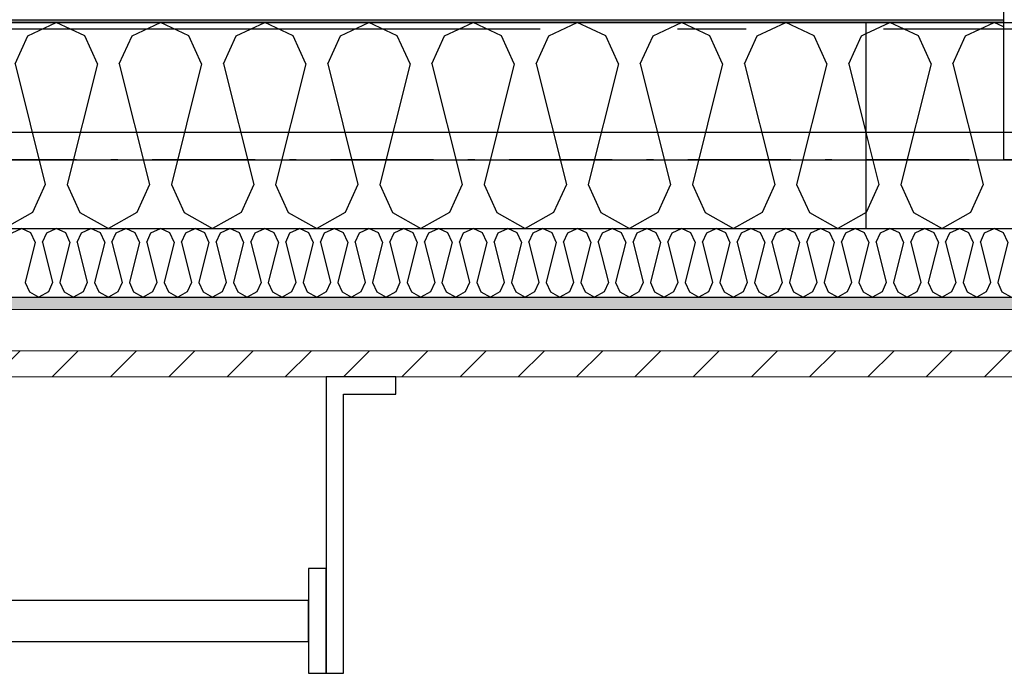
# Model space of a CAD drawing. Header units: millimetres. Extents: x -117798 to 93698, y -182207 to 252400.
# Tile 106 of 222: x -65890 to -65173, y -26286 to -25810. Entities that reach past the tile are written whole.
import ezdxf
from ezdxf.enums import TextEntityAlignment as Align

# ---------------------------------------------------------------- set-up
doc = ezdxf.new("R2010")
doc.units = ezdxf.units.MM
doc.header["$LTSCALE"] = 0.5
doc.header["$MEASUREMENT"] = 0
for name, pattern in [('Akselinje', [1500, 1000, -200, 100, -200]), ('Over snittplan', [260, 150, -50, 10, -50]), ('PLINE', [0])]:
    doc.linetypes.add(name, pattern=pattern)
for name, color, linetype in [('222- Søyler', 7, 'Continuous'), ('222- Søyler  (Skravur)', 7, 'Continuous'), ('223- Bjelker', 7, 'Continuous'), ('232- Ikke-bærende yttervegger', 7, 'Continuous'), ('232- Ikke-bærende yttervegger (Skravur)', 7, 'Continuous'), ('232- Ikke-bærende yttervegger (Skravur)(Nye konstruksjoner)', 7, 'Continuous'), ('232- Ikke-bærende yttervegger(Nye konstruksjoner)', 7, 'Continuous'), ('235- Utvendig kledning og overflate (Skravur)(Nye konstruksjoner)', 7, 'Continuous'), ('251- Frittbærende dekker', 7, 'Continuous'), ('261- Primærkonstruksjon (tak)', 7, 'Continuous'), ('262- Taktekking(Nye konstruksjoner)', 7, 'Continuous'), ('282- Utvendige trapper(Nye konstruksjoner)', 7, 'Continuous'), ('82-- Modullinjer', 7, 'Continuous'), ('862- M___Nettoareal(Nye konstruksjoner)', 7, 'Continuous'), ('862- M___Nettoareal(Polylinje)(Nye konstruksjoner)', 7, 'Continuous'), ('862- M___Nettoareal(Tekst)(Nye konstruksjoner)', 7, 'Continuous')]:
    doc.layers.add(name, color=color, linetype=linetype)
doc.layers.add('235- Utvendig kledning og overflate(Nye konstruksjoner)', color=7, linetype='Continuous', lineweight=0)
doc.styles.add('GENERATED_STYLE_1', font='arial.ttf')
doc.styles.add('GENERATED_STYLE_4', font='arial.ttf')

# ---------------------------------------------------------------- blocks, each defined once
blk = doc.blocks.new('Teknisk vent._A-214_26', base_point=(-66816.58, -20004.17))
at = {"layer": '862- M___Nettoareal(Polylinje)(Nye konstruksjoner)', "linetype": 'PLINE', "flags": 128}
blk.add_lwpolyline([(-70728.16, -18466.93), (-68648.16, -18466.93), (-68648.16, -25811.93), (-68573.16, -25811.93), (-68573.16, -25749.43), (-65173.16, -25749.43), (-65173.16, -25811.93), (-64973.16, -25811.93), (-64973.16, -25749.43), (-64405.66, -25749.43), (-64405.66, -15084.43), (-64973.16, -15084.43), (-64973.16, -15111.93), (-65173.16, -15111.93), (-65173.16, -15084.43), (-68573.16, -15084.43), (-68573.16, -15111.93), (-68773.16, -15111.93), (-68773.16, -15096.93), (-70728.16, -15096.93)], close=True, dxfattribs=at)
at = {"layer": '862- M___Nettoareal(Tekst)(Nye konstruksjoner)', "style": 'GENERATED_STYLE_1'}
for tag, height, p in [('DUMMY_862', 150, (-66934.44, -19409.62)), ('ROOM_NAME', 150, (-66934.44, -20633)), ('DUMMY_861', 100, (-67091.58, -20232.75)), ('ROOM_NUMBER', 100, (-67091.58, -20621.57)), ('DUMMY_863', 100, (-66698.73, -20598.71))]:
    blk.add_attdef(tag, text='', height=height, rotation=90, dxfattribs=at).set_placement(p, align=Align.TOP_LEFT)
blk = doc.blocks.new('*X424')
at = {"layer": '235- Utvendig kledning og overflate (Skravur)(Nye konstruksjoner)', "linetype": 'PLINE'}
for p, q in [((-65895.15, -25965.2), (-65888.24, -25961.93)), ((-65881.34, -25965.2), (-65888.24, -25961.93)), ((-65878.25, -25971.97), (-65881.34, -25965.2)), ((-65872.94, -25971.97), (-65869.86, -25965.2)), ((-65869.86, -25965.2), (-65862.95, -25961.93)), ((-65856.04, -25965.2), (-65862.95, -25961.93)), ((-65852.96, -25971.97), (-65856.04, -25965.2)), ((-65847.65, -25971.97), (-65844.57, -25965.2)), ((-65844.57, -25965.2), (-65837.66, -25961.93)), ((-65830.75, -25965.2), (-65837.66, -25961.93)), ((-65827.67, -25971.97), (-65830.75, -25965.2)), ((-65822.36, -25971.97), (-65819.27, -25965.2)), ((-65819.27, -25965.2), (-65812.37, -25961.93)), ((-65805.46, -25965.2), (-65812.37, -25961.93)), ((-65802.38, -25971.97), (-65805.46, -25965.2)), ((-65797.06, -25971.97), (-65793.98, -25965.2)), ((-65793.98, -25965.2), (-65787.07, -25961.93)), ((-65780.17, -25965.2), (-65787.07, -25961.93)), ((-65777.08, -25971.97), (-65780.17, -25965.2)), ((-65771.77, -25971.97), (-65768.69, -25965.2)), ((-65768.69, -25965.2), (-65761.78, -25961.93)), ((-65754.87, -25965.2), (-65761.78, -25961.93)), ((-65751.79, -25971.97), (-65754.87, -25965.2)), ((-65746.48, -25971.97), (-65743.39, -25965.2)), ((-65743.39, -25965.2), (-65736.49, -25961.93)), ((-65729.58, -25965.2), (-65736.49, -25961.93)), ((-65726.5, -25971.97), (-65729.58, -25965.2)), ((-65721.18, -25971.97), (-65718.1, -25965.2)), ((-65718.1, -25965.2), (-65711.19, -25961.93)), ((-65704.29, -25965.2), (-65711.19, -25961.93)), ((-65701.2, -25971.97), (-65704.29, -25965.2)), ((-65695.89, -25971.97), (-65692.81, -25965.2)), ((-65692.81, -25965.2), (-65685.9, -25961.93)), ((-65678.99, -25965.2), (-65685.9, -25961.93)), ((-65675.91, -25971.97), (-65678.99, -25965.2)), ((-65670.6, -25971.97), (-65667.51, -25965.2)), ((-65667.51, -25965.2), (-65660.61, -25961.93)), ((-65653.7, -25965.2), (-65660.61, -25961.93)), ((-65650.62, -25971.97), (-65653.7, -25965.2)), ((-65645.3, -25971.97), (-65642.22, -25965.2)), ((-65642.22, -25965.2), (-65635.31, -25961.93)), ((-65628.41, -25965.2), (-65635.31, -25961.93)), ((-65625.33, -25971.97), (-65628.41, -25965.2)), ((-65620.01, -25971.97), (-65616.93, -25965.2)), ((-65616.93, -25965.2), (-65610.02, -25961.93)), ((-65603.11, -25965.2), (-65610.02, -25961.93)), ((-65600.03, -25971.97), (-65603.11, -25965.2)), ((-65594.72, -25971.97), (-65591.64, -25965.2)), ((-65591.64, -25965.2), (-65584.73, -25961.93)), ((-65577.82, -25965.2), (-65584.73, -25961.93)), ((-65574.74, -25971.97), (-65577.82, -25965.2)), ((-65569.43, -25971.97), (-65566.34, -25965.2)), ((-65566.34, -25965.2), (-65559.44, -25961.93)), ((-65552.53, -25965.2), (-65559.44, -25961.93)), ((-65549.45, -25971.97), (-65552.53, -25965.2)), ((-65544.13, -25971.97), (-65541.05, -25965.2)), ((-65541.05, -25965.2), (-65534.14, -25961.93)), ((-65527.24, -25965.2), (-65534.14, -25961.93)), ((-65524.15, -25971.97), (-65527.24, -25965.2)), ((-65518.84, -25971.97), (-65515.76, -25965.2)), ((-65515.76, -25965.2), (-65508.85, -25961.93)), ((-65501.94, -25965.2), (-65508.85, -25961.93)), ((-65498.86, -25971.97), (-65501.94, -25965.2)), ((-65493.55, -25971.97), (-65490.46, -25965.2)), ((-65490.46, -25965.2), (-65483.56, -25961.93)), ((-65476.65, -25965.2), (-65483.56, -25961.93)), ((-65473.57, -25971.97), (-65476.65, -25965.2)), ((-65468.25, -25971.97), (-65465.17, -25965.2)), ((-65465.17, -25965.2), (-65458.26, -25961.93)), ((-65451.36, -25965.2), (-65458.26, -25961.93)), ((-65448.27, -25971.97), (-65451.36, -25965.2)), ((-65442.96, -25971.97), (-65439.88, -25965.2)), ((-65439.88, -25965.2), (-65432.97, -25961.93)), ((-65426.06, -25965.2), (-65432.97, -25961.93)), ((-65422.98, -25971.97), (-65426.06, -25965.2)), ((-65417.67, -25971.97), (-65414.58, -25965.2)), ((-65414.58, -25965.2), (-65407.68, -25961.93)), ((-65400.77, -25965.2), (-65407.68, -25961.93)), ((-65397.69, -25971.97), (-65400.77, -25965.2)), ((-65392.37, -25971.97), (-65389.29, -25965.2)), ((-65389.29, -25965.2), (-65382.38, -25961.93)), ((-65375.48, -25965.2), (-65382.38, -25961.93)), ((-65372.4, -25971.97), (-65375.48, -25965.2)), ((-65367.08, -25971.97), (-65364, -25965.2)), ((-65364, -25965.2), (-65357.09, -25961.93)), ((-65350.18, -25965.2), (-65357.09, -25961.93)), ((-65347.1, -25971.97), (-65350.18, -25965.2)), ((-65341.79, -25971.97), (-65338.71, -25965.2)), ((-65338.71, -25965.2), (-65331.8, -25961.93)), ((-65324.89, -25965.2), (-65331.8, -25961.93)), ((-65321.81, -25971.97), (-65324.89, -25965.2)), ((-65316.5, -25971.97), (-65313.41, -25965.2)), ((-65313.41, -25965.2), (-65306.51, -25961.93)), ((-65299.6, -25965.2), (-65306.51, -25961.93)), ((-65296.52, -25971.97), (-65299.6, -25965.2)), ((-65291.2, -25971.97), (-65288.12, -25965.2)), ((-65288.12, -25965.2), (-65281.21, -25961.93)), ((-65274.31, -25965.2), (-65281.21, -25961.93)), ((-65271.22, -25971.97), (-65274.31, -25965.2)), ((-65265.91, -25971.97), (-65262.83, -25965.2)), ((-65262.83, -25965.2), (-65255.92, -25961.93)), ((-65249.01, -25965.2), (-65255.92, -25961.93)), ((-65245.93, -25971.97), (-65249.01, -25965.2)), ((-65240.62, -25971.97), (-65237.53, -25965.2)), ((-65237.53, -25965.2), (-65230.63, -25961.93)), ((-65223.72, -25965.2), (-65230.63, -25961.93)), ((-65220.64, -25971.97), (-65223.72, -25965.2)), ((-65215.32, -25971.97), (-65212.24, -25965.2)), ((-65212.24, -25965.2), (-65205.33, -25961.93)), ((-65198.43, -25965.2), (-65205.33, -25961.93)), ((-65195.34, -25971.97), (-65198.43, -25965.2)), ((-65190.03, -25971.97), (-65186.95, -25965.2)), ((-65186.95, -25965.2), (-65180.04, -25961.93)), ((-65173.13, -25965.2), (-65180.04, -25961.93)), ((-65170.05, -25971.97), (-65173.13, -25965.2)), ((-65878.25, -25971.97), (-65885.59, -26001.3)), ((-65872.94, -25971.97), (-65865.61, -26001.3)), ((-65852.96, -25971.97), (-65860.29, -26001.3)), ((-65847.65, -25971.97), (-65840.32, -26001.3)), ((-65827.67, -25971.97), (-65835, -26001.3)), ((-65822.36, -25971.97), (-65815.02, -26001.3)), ((-65802.38, -25971.97), (-65809.71, -26001.3)), ((-65797.06, -25971.97), (-65789.73, -26001.3)), ((-65777.08, -25971.97), (-65784.42, -26001.3)), ((-65771.77, -25971.97), (-65764.44, -26001.3)), ((-65751.79, -25971.97), (-65759.12, -26001.3)), ((-65746.48, -25971.97), (-65739.14, -26001.3)), ((-65726.5, -25971.97), (-65733.83, -26001.3)), ((-65721.18, -25971.97), (-65713.85, -26001.3)), ((-65701.2, -25971.97), (-65708.54, -26001.3)), ((-65695.89, -25971.97), (-65688.56, -26001.3)), ((-65675.91, -25971.97), (-65683.24, -26001.3)), ((-65670.6, -25971.97), (-65663.26, -26001.3)), ((-65650.62, -25971.97), (-65657.95, -26001.3)), ((-65645.3, -25971.97), (-65637.97, -26001.3)), ((-65625.33, -25971.97), (-65632.66, -26001.3)), ((-65620.01, -25971.97), (-65612.68, -26001.3)), ((-65600.03, -25971.97), (-65607.36, -26001.3)), ((-65594.72, -25971.97), (-65587.39, -26001.3)), ((-65574.74, -25971.97), (-65582.07, -26001.3)), ((-65569.43, -25971.97), (-65562.09, -26001.3)), ((-65549.45, -25971.97), (-65556.78, -26001.3)), ((-65544.13, -25971.97), (-65536.8, -26001.3)), ((-65524.15, -25971.97), (-65531.49, -26001.3)), ((-65518.84, -25971.97), (-65511.51, -26001.3)), ((-65498.86, -25971.97), (-65506.19, -26001.3)), ((-65493.55, -25971.97), (-65486.21, -26001.3)), ((-65473.57, -25971.97), (-65480.9, -26001.3)), ((-65468.25, -25971.97), (-65460.92, -26001.3)), ((-65448.27, -25971.97), (-65455.61, -26001.3)), ((-65442.96, -25971.97), (-65435.63, -26001.3)), ((-65422.98, -25971.97), (-65430.31, -26001.3)), ((-65417.67, -25971.97), (-65410.33, -26001.3)), ((-65397.69, -25971.97), (-65405.02, -26001.3)), ((-65392.37, -25971.97), (-65385.04, -26001.3)), ((-65372.4, -25971.97), (-65379.73, -26001.3)), ((-65367.08, -25971.97), (-65359.75, -26001.3)), ((-65347.1, -25971.97), (-65354.43, -26001.3)), ((-65341.79, -25971.97), (-65334.46, -26001.3)), ((-65321.81, -25971.97), (-65329.14, -26001.3)), ((-65316.5, -25971.97), (-65309.16, -26001.3)), ((-65296.52, -25971.97), (-65303.85, -26001.3)), ((-65291.2, -25971.97), (-65283.87, -26001.3)), ((-65271.22, -25971.97), (-65278.56, -26001.3)), ((-65265.91, -25971.97), (-65258.58, -26001.3)), ((-65245.93, -25971.97), (-65253.26, -26001.3)), ((-65240.62, -25971.97), (-65233.28, -26001.3)), ((-65220.64, -25971.97), (-65227.97, -26001.3)), ((-65215.32, -25971.97), (-65207.99, -26001.3)), ((-65195.34, -25971.97), (-65202.68, -26001.3)), ((-65190.03, -25971.97), (-65182.7, -26001.3)), ((-65170.05, -25971.97), (-65177.38, -26001.3)), ((-65885.59, -26001.3), (-65882.51, -26008.07)), ((-65865.61, -26001.3), (-65868.69, -26008.07)), ((-65860.29, -26001.3), (-65857.21, -26008.07)), ((-65840.32, -26001.3), (-65843.4, -26008.07)), ((-65835, -26001.3), (-65831.92, -26008.07)), ((-65815.02, -26001.3), (-65818.1, -26008.07)), ((-65809.71, -26001.3), (-65806.63, -26008.07)), ((-65789.73, -26001.3), (-65792.81, -26008.07)), ((-65784.42, -26001.3), (-65781.33, -26008.07)), ((-65764.44, -26001.3), (-65767.52, -26008.07)), ((-65759.12, -26001.3), (-65756.04, -26008.07)), ((-65739.14, -26001.3), (-65742.23, -26008.07)), ((-65733.83, -26001.3), (-65730.75, -26008.07)), ((-65713.85, -26001.3), (-65716.93, -26008.07)), ((-65708.54, -26001.3), (-65705.45, -26008.07)), ((-65688.56, -26001.3), (-65691.64, -26008.07)), ((-65683.24, -26001.3), (-65680.16, -26008.07)), ((-65663.26, -26001.3), (-65666.35, -26008.07)), ((-65657.95, -26001.3), (-65654.87, -26008.07)), ((-65637.97, -26001.3), (-65641.05, -26008.07)), ((-65632.66, -26001.3), (-65629.58, -26008.07)), ((-65612.68, -26001.3), (-65615.76, -26008.07)), ((-65607.36, -26001.3), (-65604.28, -26008.07)), ((-65587.39, -26001.3), (-65590.47, -26008.07)), ((-65582.07, -26001.3), (-65578.99, -26008.07)), ((-65562.09, -26001.3), (-65565.17, -26008.07)), ((-65556.78, -26001.3), (-65553.7, -26008.07)), ((-65536.8, -26001.3), (-65539.88, -26008.07)), ((-65531.49, -26001.3), (-65528.4, -26008.07)), ((-65511.51, -26001.3), (-65514.59, -26008.07)), ((-65506.19, -26001.3), (-65503.11, -26008.07)), ((-65486.21, -26001.3), (-65489.3, -26008.07)), ((-65480.9, -26001.3), (-65477.82, -26008.07)), ((-65460.92, -26001.3), (-65464, -26008.07)), ((-65455.61, -26001.3), (-65452.52, -26008.07)), ((-65435.63, -26001.3), (-65438.71, -26008.07)), ((-65430.31, -26001.3), (-65427.23, -26008.07)), ((-65410.33, -26001.3), (-65413.42, -26008.07)), ((-65405.02, -26001.3), (-65401.94, -26008.07)), ((-65385.04, -26001.3), (-65388.12, -26008.07)), ((-65379.73, -26001.3), (-65376.65, -26008.07)), ((-65359.75, -26001.3), (-65362.83, -26008.07)), ((-65354.43, -26001.3), (-65351.35, -26008.07)), ((-65334.46, -26001.3), (-65337.54, -26008.07)), ((-65329.14, -26001.3), (-65326.06, -26008.07)), ((-65309.16, -26001.3), (-65312.24, -26008.07)), ((-65303.85, -26001.3), (-65300.77, -26008.07)), ((-65283.87, -26001.3), (-65286.95, -26008.07)), ((-65278.56, -26001.3), (-65275.47, -26008.07)), ((-65258.58, -26001.3), (-65261.66, -26008.07)), ((-65253.26, -26001.3), (-65250.18, -26008.07)), ((-65233.28, -26001.3), (-65236.37, -26008.07)), ((-65227.97, -26001.3), (-65224.89, -26008.07)), ((-65207.99, -26001.3), (-65211.07, -26008.07)), ((-65202.68, -26001.3), (-65199.59, -26008.07)), ((-65182.7, -26001.3), (-65185.78, -26008.07)), ((-65177.38, -26001.3), (-65174.3, -26008.07)), ((-65882.51, -26008.07), (-65875.6, -26011.93)), ((-65868.69, -26008.07), (-65875.6, -26011.93)), ((-65857.21, -26008.07), (-65850.31, -26011.93)), ((-65843.4, -26008.07), (-65850.31, -26011.93)), ((-65831.92, -26008.07), (-65825.01, -26011.93)), ((-65818.1, -26008.07), (-65825.01, -26011.93)), ((-65806.63, -26008.07), (-65799.72, -26011.93)), ((-65792.81, -26008.07), (-65799.72, -26011.93)), ((-65781.33, -26008.07), (-65774.43, -26011.93)), ((-65767.52, -26008.07), (-65774.43, -26011.93)), ((-65756.04, -26008.07), (-65749.13, -26011.93)), ((-65742.23, -26008.07), (-65749.13, -26011.93)), ((-65730.75, -26008.07), (-65723.84, -26011.93)), ((-65716.93, -26008.07), (-65723.84, -26011.93)), ((-65705.45, -26008.07), (-65698.55, -26011.93)), ((-65691.64, -26008.07), (-65698.55, -26011.93)), ((-65680.16, -26008.07), (-65673.25, -26011.93)), ((-65666.35, -26008.07), (-65673.25, -26011.93)), ((-65654.87, -26008.07), (-65647.96, -26011.93)), ((-65641.05, -26008.07), (-65647.96, -26011.93)), ((-65629.58, -26008.07), (-65622.67, -26011.93)), ((-65615.76, -26008.07), (-65622.67, -26011.93)), ((-65604.28, -26008.07), (-65597.38, -26011.93)), ((-65590.47, -26008.07), (-65597.38, -26011.93)), ((-65578.99, -26008.07), (-65572.08, -26011.93)), ((-65565.17, -26008.07), (-65572.08, -26011.93)), ((-65553.7, -26008.07), (-65546.79, -26011.93)), ((-65539.88, -26008.07), (-65546.79, -26011.93)), ((-65528.4, -26008.07), (-65521.5, -26011.93)), ((-65514.59, -26008.07), (-65521.5, -26011.93)), ((-65503.11, -26008.07), (-65496.2, -26011.93)), ((-65489.3, -26008.07), (-65496.2, -26011.93)), ((-65477.82, -26008.07), (-65470.91, -26011.93)), ((-65464, -26008.07), (-65470.91, -26011.93)), ((-65452.52, -26008.07), (-65445.62, -26011.93)), ((-65438.71, -26008.07), (-65445.62, -26011.93)), ((-65427.23, -26008.07), (-65420.32, -26011.93)), ((-65413.42, -26008.07), (-65420.32, -26011.93)), ((-65401.94, -26008.07), (-65395.03, -26011.93)), ((-65388.12, -26008.07), (-65395.03, -26011.93)), ((-65376.65, -26008.07), (-65369.74, -26011.93)), ((-65362.83, -26008.07), (-65369.74, -26011.93)), ((-65351.35, -26008.07), (-65344.45, -26011.93)), ((-65337.54, -26008.07), (-65344.45, -26011.93)), ((-65326.06, -26008.07), (-65319.15, -26011.93)), ((-65312.24, -26008.07), (-65319.15, -26011.93)), ((-65300.77, -26008.07), (-65293.86, -26011.93)), ((-65286.95, -26008.07), (-65293.86, -26011.93)), ((-65275.47, -26008.07), (-65268.57, -26011.93)), ((-65261.66, -26008.07), (-65268.57, -26011.93)), ((-65250.18, -26008.07), (-65243.27, -26011.93)), ((-65236.37, -26008.07), (-65243.27, -26011.93)), ((-65224.89, -26008.07), (-65217.98, -26011.93)), ((-65211.07, -26008.07), (-65217.98, -26011.93)), ((-65199.59, -26008.07), (-65192.69, -26011.93)), ((-65185.78, -26008.07), (-65192.69, -26011.93)), ((-65174.3, -26008.07), (-65167.39, -26011.93))]:
    blk.add_line(p, q, dxfattribs=at)
blk = doc.blocks.new('*X445')
at = {"layer": '232- Ikke-bærende yttervegger (Skravur)', "linetype": 'PLINE'}
for p, q in [((-65273.16, -25820.09), (-65255.92, -25811.93)), ((-65235.2, -25821.73), (-65255.92, -25811.93)), ((-65200.76, -25821.73), (-65180.04, -25811.93)), ((-65173.16, -25815.18), (-65180.04, -25811.93)), ((-65225.95, -25842.05), (-65235.2, -25821.73)), ((-65210.01, -25842.05), (-65200.76, -25821.73)), ((-65225.95, -25842.05), (-65247.95, -25930.04)), ((-65210.01, -25842.05), (-65188.01, -25930.04)), ((-65273.16, -25892.97), (-65263.89, -25930.04)), ((-65263.89, -25930.04), (-65273.14, -25950.36)), ((-65247.95, -25930.04), (-65238.7, -25950.36)), ((-65188.01, -25930.04), (-65197.26, -25950.36)), ((-65273.14, -25950.36), (-65273.16, -25950.38)), ((-65238.7, -25950.36), (-65217.98, -25961.93)), ((-65197.26, -25950.36), (-65217.98, -25961.93))]:
    blk.add_line(p, q, dxfattribs=at)
blk = doc.blocks.new('*X727')
at = {"layer": '232- Ikke-bærende yttervegger (Skravur)(Nye konstruksjoner)', "linetype": 'PLINE'}
for p, q in [((-66473.16, -25813.43), (-66469.98, -25811.93)), ((-66449.26, -25821.73), (-66469.98, -25811.93)), ((-66414.83, -25821.73), (-66394.1, -25811.93)), ((-66373.38, -25821.73), (-66394.1, -25811.93)), ((-66338.95, -25821.73), (-66318.23, -25811.93)), ((-66297.5, -25821.73), (-66318.23, -25811.93)), ((-66263.07, -25821.73), (-66242.35, -25811.93)), ((-66221.62, -25821.73), (-66242.35, -25811.93)), ((-66187.19, -25821.73), (-66166.47, -25811.93)), ((-66145.75, -25821.73), (-66166.47, -25811.93)), ((-66111.31, -25821.73), (-66090.59, -25811.93)), ((-66069.87, -25821.73), (-66090.59, -25811.93)), ((-66035.43, -25821.73), (-66014.71, -25811.93)), ((-65993.99, -25821.73), (-66014.71, -25811.93)), ((-65959.55, -25821.73), (-65938.83, -25811.93)), ((-65918.11, -25821.73), (-65938.83, -25811.93)), ((-65883.67, -25821.73), (-65862.95, -25811.93)), ((-65842.23, -25821.73), (-65862.95, -25811.93)), ((-65807.79, -25821.73), (-65787.07, -25811.93)), ((-65766.35, -25821.73), (-65787.07, -25811.93)), ((-65731.92, -25821.73), (-65711.19, -25811.93)), ((-65690.47, -25821.73), (-65711.19, -25811.93)), ((-65656.04, -25821.73), (-65635.31, -25811.93)), ((-65614.59, -25821.73), (-65635.31, -25811.93)), ((-65580.16, -25821.73), (-65559.44, -25811.93)), ((-65538.71, -25821.73), (-65559.44, -25811.93)), ((-65504.28, -25821.73), (-65483.56, -25811.93)), ((-65462.83, -25821.73), (-65483.56, -25811.93)), ((-65428.4, -25821.73), (-65407.68, -25811.93)), ((-65386.96, -25821.73), (-65407.68, -25811.93)), ((-65352.52, -25821.73), (-65331.8, -25811.93)), ((-65311.08, -25821.73), (-65331.8, -25811.93)), ((-66440.01, -25842.05), (-66449.26, -25821.73)), ((-66424.07, -25842.05), (-66414.83, -25821.73)), ((-66364.14, -25842.05), (-66373.38, -25821.73)), ((-66348.19, -25842.05), (-66338.95, -25821.73)), ((-66288.26, -25842.05), (-66297.5, -25821.73)), ((-66272.31, -25842.05), (-66263.07, -25821.73)), ((-66212.38, -25842.05), (-66221.62, -25821.73)), ((-66196.44, -25842.05), (-66187.19, -25821.73)), ((-66136.5, -25842.05), (-66145.75, -25821.73)), ((-66120.56, -25842.05), (-66111.31, -25821.73)), ((-66060.62, -25842.05), (-66069.87, -25821.73)), ((-66044.68, -25842.05), (-66035.43, -25821.73)), ((-65984.74, -25842.05), (-65993.99, -25821.73)), ((-65968.8, -25842.05), (-65959.55, -25821.73)), ((-65908.86, -25842.05), (-65918.11, -25821.73)), ((-65892.92, -25842.05), (-65883.67, -25821.73)), ((-65832.98, -25842.05), (-65842.23, -25821.73)), ((-65817.04, -25842.05), (-65807.79, -25821.73)), ((-65757.1, -25842.05), (-65766.35, -25821.73)), ((-65741.16, -25842.05), (-65731.92, -25821.73)), ((-65681.23, -25842.05), (-65690.47, -25821.73)), ((-65665.28, -25842.05), (-65656.04, -25821.73)), ((-65605.35, -25842.05), (-65614.59, -25821.73)), ((-65589.4, -25842.05), (-65580.16, -25821.73)), ((-65529.47, -25842.05), (-65538.71, -25821.73)), ((-65513.53, -25842.05), (-65504.28, -25821.73)), ((-65453.59, -25842.05), (-65462.83, -25821.73)), ((-65437.65, -25842.05), (-65428.4, -25821.73)), ((-65377.71, -25842.05), (-65386.96, -25821.73)), ((-65361.77, -25842.05), (-65352.52, -25821.73)), ((-65301.83, -25842.05), (-65311.08, -25821.73)), ((-65285.89, -25842.05), (-65276.64, -25821.73)), ((-65276.64, -25821.73), (-65273.16, -25820.09)), ((-66440.01, -25842.05), (-66462.01, -25930.04)), ((-66424.07, -25842.05), (-66402.08, -25930.04)), ((-66364.14, -25842.05), (-66386.13, -25930.04)), ((-66348.19, -25842.05), (-66326.2, -25930.04)), ((-66288.26, -25842.05), (-66310.25, -25930.04)), ((-66272.31, -25842.05), (-66250.32, -25930.04)), ((-66212.38, -25842.05), (-66234.38, -25930.04)), ((-66196.44, -25842.05), (-66174.44, -25930.04)), ((-66136.5, -25842.05), (-66158.5, -25930.04)), ((-66120.56, -25842.05), (-66098.56, -25930.04)), ((-66060.62, -25842.05), (-66082.62, -25930.04)), ((-66044.68, -25842.05), (-66022.68, -25930.04)), ((-65984.74, -25842.05), (-66006.74, -25930.04)), ((-65968.8, -25842.05), (-65946.8, -25930.04)), ((-65908.86, -25842.05), (-65930.86, -25930.04)), ((-65892.92, -25842.05), (-65870.92, -25930.04)), ((-65832.98, -25842.05), (-65854.98, -25930.04)), ((-65817.04, -25842.05), (-65795.04, -25930.04)), ((-65757.1, -25842.05), (-65779.1, -25930.04)), ((-65741.16, -25842.05), (-65719.16, -25930.04)), ((-65681.23, -25842.05), (-65703.22, -25930.04)), ((-65665.28, -25842.05), (-65643.29, -25930.04)), ((-65605.35, -25842.05), (-65627.34, -25930.04)), ((-65589.4, -25842.05), (-65567.41, -25930.04)), ((-65529.47, -25842.05), (-65551.46, -25930.04)), ((-65513.53, -25842.05), (-65491.53, -25930.04)), ((-65453.59, -25842.05), (-65475.59, -25930.04)), ((-65437.65, -25842.05), (-65415.65, -25930.04)), ((-65377.71, -25842.05), (-65399.71, -25930.04)), ((-65361.77, -25842.05), (-65339.77, -25930.04)), ((-65301.83, -25842.05), (-65323.83, -25930.04)), ((-65285.89, -25842.05), (-65273.16, -25892.97)), ((-66462.01, -25930.04), (-66452.77, -25950.36)), ((-66402.08, -25930.04), (-66411.32, -25950.36)), ((-66386.13, -25930.04), (-66376.89, -25950.36)), ((-66326.2, -25930.04), (-66335.44, -25950.36)), ((-66310.25, -25930.04), (-66301.01, -25950.36)), ((-66250.32, -25930.04), (-66259.56, -25950.36)), ((-66234.38, -25930.04), (-66225.13, -25950.36)), ((-66174.44, -25930.04), (-66183.69, -25950.36)), ((-66158.5, -25930.04), (-66149.25, -25950.36)), ((-66098.56, -25930.04), (-66107.81, -25950.36)), ((-66082.62, -25930.04), (-66073.37, -25950.36)), ((-66022.68, -25930.04), (-66031.93, -25950.36)), ((-66006.74, -25930.04), (-65997.49, -25950.36)), ((-65946.8, -25930.04), (-65956.05, -25950.36)), ((-65930.86, -25930.04), (-65921.61, -25950.36)), ((-65870.92, -25930.04), (-65880.17, -25950.36)), ((-65854.98, -25930.04), (-65845.73, -25950.36)), ((-65795.04, -25930.04), (-65804.29, -25950.36)), ((-65779.1, -25930.04), (-65769.85, -25950.36)), ((-65719.16, -25930.04), (-65728.41, -25950.36)), ((-65703.22, -25930.04), (-65693.98, -25950.36)), ((-65643.29, -25930.04), (-65652.53, -25950.36)), ((-65627.34, -25930.04), (-65618.1, -25950.36)), ((-65567.41, -25930.04), (-65576.65, -25950.36)), ((-65551.46, -25930.04), (-65542.22, -25950.36)), ((-65491.53, -25930.04), (-65500.77, -25950.36)), ((-65475.59, -25930.04), (-65466.34, -25950.36)), ((-65415.65, -25930.04), (-65424.9, -25950.36)), ((-65399.71, -25930.04), (-65390.46, -25950.36)), ((-65339.77, -25930.04), (-65349.02, -25950.36)), ((-65323.83, -25930.04), (-65314.58, -25950.36)), ((-66452.77, -25950.36), (-66432.04, -25961.93)), ((-66411.32, -25950.36), (-66432.04, -25961.93)), ((-66376.89, -25950.36), (-66356.16, -25961.93)), ((-66335.44, -25950.36), (-66356.16, -25961.93)), ((-66301.01, -25950.36), (-66280.29, -25961.93)), ((-66259.56, -25950.36), (-66280.29, -25961.93)), ((-66225.13, -25950.36), (-66204.41, -25961.93)), ((-66183.69, -25950.36), (-66204.41, -25961.93)), ((-66149.25, -25950.36), (-66128.53, -25961.93)), ((-66107.81, -25950.36), (-66128.53, -25961.93)), ((-66073.37, -25950.36), (-66052.65, -25961.93)), ((-66031.93, -25950.36), (-66052.65, -25961.93)), ((-65997.49, -25950.36), (-65976.77, -25961.93)), ((-65956.05, -25950.36), (-65976.77, -25961.93)), ((-65921.61, -25950.36), (-65900.89, -25961.93)), ((-65880.17, -25950.36), (-65900.89, -25961.93)), ((-65845.73, -25950.36), (-65825.01, -25961.93)), ((-65804.29, -25950.36), (-65825.01, -25961.93)), ((-65769.85, -25950.36), (-65749.13, -25961.93)), ((-65728.41, -25950.36), (-65749.13, -25961.93)), ((-65693.98, -25950.36), (-65673.25, -25961.93)), ((-65652.53, -25950.36), (-65673.25, -25961.93)), ((-65618.1, -25950.36), (-65597.38, -25961.93)), ((-65576.65, -25950.36), (-65597.38, -25961.93)), ((-65542.22, -25950.36), (-65521.5, -25961.93)), ((-65500.77, -25950.36), (-65521.5, -25961.93)), ((-65466.34, -25950.36), (-65445.62, -25961.93)), ((-65424.9, -25950.36), (-65445.62, -25961.93)), ((-65390.46, -25950.36), (-65369.74, -25961.93)), ((-65349.02, -25950.36), (-65369.74, -25961.93)), ((-65314.58, -25950.36), (-65293.86, -25961.93)), ((-65273.16, -25950.38), (-65293.86, -25961.93))]:
    blk.add_line(p, q, dxfattribs=at)
blk = doc.blocks.new('Standard grid marker[203]', base_point=(20939.46, -25816.93))
at = {"layer": '82-- Modullinjer', "linetype": 'Akselinje'}
blk.add_line((20739.46, -25816.93), (-81321.28, -25816.93), dxfattribs=at)
at = {"layer": '82-- Modullinjer', "style": 'GENERATED_STYLE_4'}
for tag, p in [('AC_MarkerText_1_0', (21061.96, -25856.93)), ('AC_MarkerText_1_1', (-81898.78, -25856.93))]:
    blk.add_attdef(tag, text='', height=175, rotation=90, dxfattribs=at).set_placement(p, align=Align.TOP_CENTER)
blk = doc.blocks.new('Stige veggmontert[232]', base_point=(-65966.5, -26069.93))
at = {"layer": '282- Utvendige trapper(Nye konstruksjoner)', "linetype": 'PLINE', "flags": 128}
for points in [[(-66317.3, -26069.93), (-66317.3, -26082.63), (-66279.2, -26082.63), (-66279.2, -26285.83), (-66266.5, -26285.83), (-66266.5, -26069.93)], [(-65666.5, -26069.93), (-65666.5, -26285.83), (-65653.8, -26285.83), (-65653.8, -26082.63), (-65615.7, -26082.63), (-65615.7, -26069.93)], [(-66266.5, -26285.83), (-66253.8, -26285.83), (-66253.8, -26209.63), (-66266.5, -26209.63)], [(-65666.5, -26209.63), (-65679.2, -26209.63), (-65679.2, -26285.83), (-65666.5, -26285.83)], [(-66253.8, -26232.73), (-66253.8, -26262.73), (-65679.2, -26262.73), (-65679.2, -26232.73)]]:
    blk.add_lwpolyline(points, close=True, dxfattribs=at)

msp = doc.modelspace()

# ---------------------------------------------------------------- hatches: boundary and pattern name
at = {"layer": '222- Søyler  (Skravur)', "linetype": 'Continuous'}
h = msp.add_hatch(dxfattribs=at)
h.set_pattern_fill('Betong_strukturell', color=256, style=0, pattern_type=2)
h.set_pattern_definition([(0, (-65173.16, -25911.93), (0, 311.77), [30, -150]), (0, (-65083.16, -26067.8), (0, 311.77), [30, -150]), (300, (-65173.16, -25911.93), (270, 155.9), [30, -150]), (300, (-64993.16, -25911.93), (270, 155.9), [30, -150]), (240, (-65143.16, -25911.93), (-270, 155.9), [30, -150]), (240, (-64963.16, -25911.93), (-270, 155.9), [30, -150]), (0, (-65173.16, -25941.93), (0, 60), [0, -60, 0, -90]), (315, (-65143.16, -25941.93), (42.426, 42.426), [0, -45, 0, -75])])
h.paths.add_polyline_path([(-64973.16, -25911.93), (-64973.16, -25721.93), (-65173.16, -25721.93), (-65173.16, -25911.93)])
at = {"layer": '232- Ikke-bærende yttervegger (Skravur)(Nye konstruksjoner)', "linetype": 'Continuous'}
msp.add_hatch(color=256, dxfattribs=at).paths.add_polyline_path([(-68573.16, -25811.93), (-65173.16, -25811.93), (-65173.16, -25809.93), (-68573.16, -25809.93)])
at = {"layer": '235- Utvendig kledning og overflate (Skravur)(Nye konstruksjoner)', "linetype": 'Continuous'}
h = msp.add_hatch(dxfattribs=at)
h.set_pattern_fill('Prikker_tett', color=256, style=0, pattern_type=2)
h.set_pattern_definition([(0, (0, 0), (0, 43.30127), [0, -25]), (0, (12.5, 21.65), (0, 43.30127), [0, -25])])
h.paths.add_polyline_path([(-64143.16, -26011.93), (-66552.42, -26011.93), (-66545.09, -26020.93), (-64143.16, -26020.93)])
h = msp.add_hatch(dxfattribs=at)
h.set_pattern_fill('Skrålinjer_1', color=256, style=0, pattern_type=2)
h.set_pattern_definition([(45, (0, 0), (-21.213203, 21.213203), [])])
h.paths.add_polyline_path([(-64104.16, -26050.93), (-66520.64, -26050.93), (-66505.16, -26069.93), (-64104.16, -26069.93)])

# ---------------------------------------------------------------- linework, layer by layer
at = {"layer": '222- Søyler', "linetype": 'PLINE', "flags": 128}
msp.add_lwpolyline([(-64973.16, -25911.93), (-64973.16, -25721.93), (-65173.16, -25721.93), (-65173.16, -25911.93)], close=True, dxfattribs=at)
at = {"layer": '223- Bjelker', "linetype": 'Over snittplan'}
msp.add_line((-64288.16, -25911.93), (-77768.16, -25911.93), dxfattribs=at)
at = {"layer": '232- Ikke-bærende yttervegger', "linetype": 'PLINE', "flags": 128}
for points in [[(-65273.16, -25811.93), (-66473.16, -25811.93)], [(-65273.16, -25961.93), (-65273.16, -25811.93)], [(-65173.16, -25811.93), (-65273.16, -25811.93)], [(-66473.16, -25961.93), (-65273.16, -25961.93)], [(-65273.16, -25961.93), (-65173.16, -25961.93)], [(-65173.16, -25961.93), (-64343.16, -25961.93)]]:
    msp.add_lwpolyline(points, dxfattribs=at)
at = {"layer": '232- Ikke-bærende yttervegger(Nye konstruksjoner)', "linetype": 'PLINE'}
msp.add_line((-68573.16, -25809.93), (-65173.16, -25809.93), dxfattribs=at)
at = {"layer": '232- Ikke-bærende yttervegger(Nye konstruksjoner)', "linetype": 'PLINE', "flags": 128}
for points in [[(-68573.16, -25811.93), (-65173.16, -25811.93)], [(-65273.16, -25811.93), (-66473.16, -25811.93)], [(-66473.16, -25961.93), (-65273.16, -25961.93)]]:
    msp.add_lwpolyline(points, dxfattribs=at)
at = {"layer": '235- Utvendig kledning og overflate(Nye konstruksjoner)', "linetype": 'PLINE'}
for p, q in [((-66552.42, -26011.93), (-64193.16, -26011.93)), ((-66545.09, -26020.93), (-64143.16, -26020.93)), ((-66520.64, -26050.93), (-64134.16, -26050.93))]:
    msp.add_line(p, q, dxfattribs=at)
at = {"layer": '235- Utvendig kledning og overflate(Nye konstruksjoner)', "linetype": 'PLINE', "flags": 128}
for points in [[(-64193.16, -25961.93), (-66593.16, -25961.93)], [(-66505.16, -26069.93), (-64104.16, -26069.93)]]:
    msp.add_lwpolyline(points, dxfattribs=at)
at = {"layer": '251- Frittbærende dekker', "linetype": 'PLINE', "flags": 128}
msp.add_lwpolyline([(-64973.16, -25891.93), (-64973.16, -12116.93), (-68773.16, -12116.93), (-68773.16, -25891.93)], close=True, dxfattribs=at)
at = {"layer": '261- Primærkonstruksjon (tak)', "linetype": 'PLINE', "flags": 128}
msp.add_lwpolyline([(-69600.66, -25911.93), (-64193.16, -25911.93)], dxfattribs=at)
at = {"layer": '262- Taktekking(Nye konstruksjoner)', "linetype": 'PLINE', "flags": 128}
msp.add_lwpolyline([(-66593.16, -26011.93), (-64143.16, -26011.93)], dxfattribs=at)

# ---------------------------------------------------------------- block references
at = {"layer": '232- Ikke-bærende yttervegger'}
msp.add_blockref('*X445', (0, 0), dxfattribs=at)
at = {"layer": '232- Ikke-bærende yttervegger(Nye konstruksjoner)'}
msp.add_blockref('*X727', (0, 0), dxfattribs=at)
at = {"layer": '235- Utvendig kledning og overflate(Nye konstruksjoner)'}
msp.add_blockref('*X424', (0, 0), dxfattribs=at)
at = {"layer": '282- Utvendige trapper(Nye konstruksjoner)', "linetype": 'PLINE'}
msp.add_blockref('Stige veggmontert[232]', (-65966.5, -26069.93), dxfattribs=at)
at = {"layer": '82-- Modullinjer', "linetype": 'PLINE'}
msp.add_blockref('Standard grid marker[203]', (20939.46, -25816.93), dxfattribs=at)
at = {"layer": '862- M___Nettoareal(Nye konstruksjoner)', "linetype": 'Continuous'}
msp.add_blockref('Teknisk vent._A-214_26', (-66816.58, -20004.17), dxfattribs=at)

doc.saveas('drawing.dxf')
